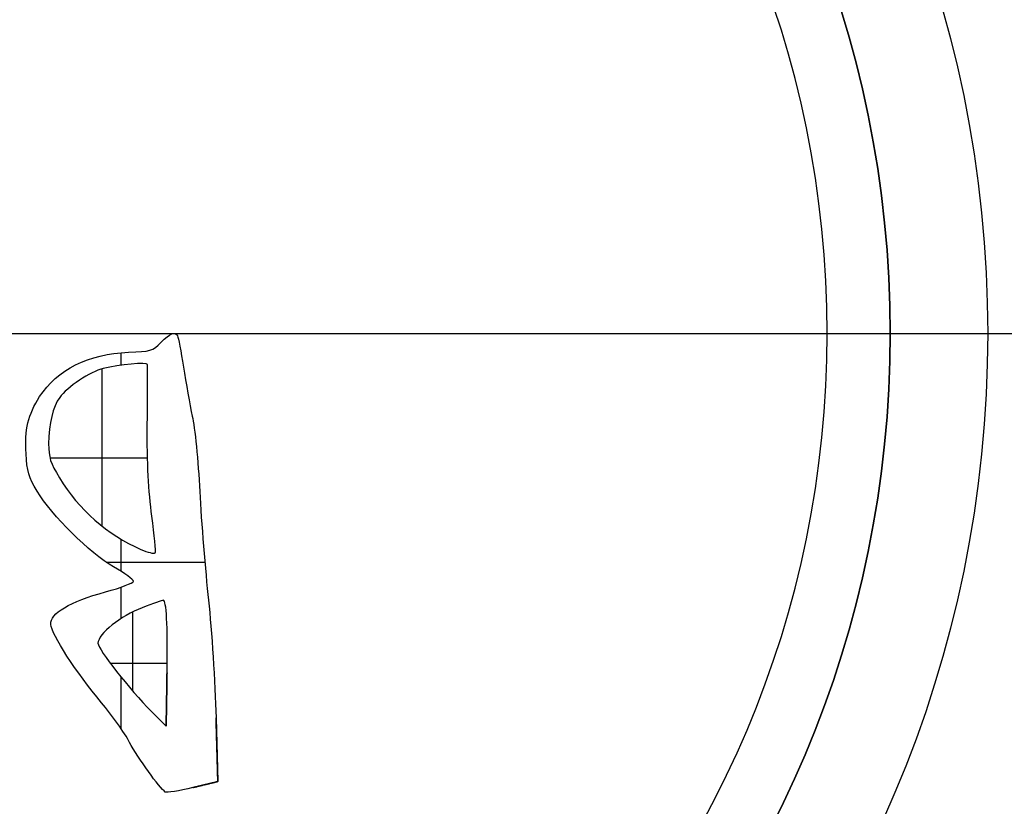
# Model space of a CAD drawing. Header units: millimetres. Extents: x 134 to 326, y 214 to 407.
# Tile 25 of 32: x 241 to 291, y 286 to 327. Entities that reach past the tile are written whole.
import ezdxf

# ---------------------------------------------------------------- set-up
doc = ezdxf.new("R2010")
doc.units = ezdxf.units.MM
doc.layers.add('Default', color=7, linetype='Continuous')

# ---------------------------------------------------------------- blocks, each defined once
blk = doc.blocks.new('Københavner vase Ø18 v15')
at = {"layer": 'Default', "color": 7, "true_color": 0xf6f6f3}
for p, q in [((52.298, 10), (80.075, 236.219)), ((60.532, -5), (88.614, 223.711)), ((-52.298, 10), (52.298, 10)), ((-55.532, 0), (55.532, 0)), ((12.427, 0, 6.392), (17.431, 0, 6.392)), ((15.112, 0, 9.9), (15.112, 0, 1.813)), ((15.519, 0, 16.922), (18.438, 0, 16.922)), ((16.682, 0, 18.364), (16.682, 0, 14.282)), ((55.532, 0), (55.532, -5)), ((18.007, -2, 19.772), (18.007, 0, 19.772)), ((18.408, -2, 18.782), (18.408, 0, 18.782)), ((20.395, -2, 23.15), (20.395, 0, 23.15)), ((20.991, -2, 21.357), (20.991, 0, 21.357)), ((17.627, -1, 19.392), (18.386, -1, 20.151)), ((18.386, -1, 20.151), (18.431, -1, 17.413)), ((21.035, -1, 22.994), (19.755, -1, 23.306)), ((20.946, -1, 19.72), (21.035, -1, 22.994)), ((15.306, -2, 11.735), (20.371, -2, 11.735)), ((16.079, -2, 20.285), (16.079, -2, 17.642)), ((16.079, -2, 14.624), (16.079, -2, 13.017)), ((16.079, -2, 12.215), (16.079, -2, 10.567)), ((16.079, -2, 1.631), (16.079, -2, 0.99)), ((55.532, -5), (60.532, -5))]:
    blk.add_line(p, q, dxfattribs=at)
at = {"layer": 'Default', "color": 7, "true_color": 0xf6f6f3, "extrusion": (0, 1, 0)}
for centre, radius in [((0, 0, 237.5), 95.232), ((0, 0, -5), 55.532)]:
    blk.add_circle(centre, radius, dxfattribs=at)
at = {"layer": 'Default', "color": 7, "true_color": 0xf6f6f3, "extrusion": (0, -1, 0)}
for centre in [(0, 0), (0, 0, 2.5)]:
    blk.add_circle(centre, 55.532, dxfattribs=at)
for centre, radius, start, end in [((0, 0, -245), 96.153, 0, 180), ((0, 0, -245), 96.153, 180, 0), ((0, 0, -245), 90, 270, 90), ((0, 0, -236.219), 80.075, 0, 90), ((0, 0, -236.219), 80.075, 270, 0), ((0, 0, 5), 60.532, 270, 180)]:
    blk.add_arc(centre, radius, start, end, dxfattribs=at)
at = {"layer": 'Default', "color": 7, "true_color": 0xf6f6f3, "extrusion": (0, 1, 0)}
for centre, radius, start, end in [((0, 0, 230), 94.311, 180, 0), ((0, 0, 230), 94.311, 0, 180), ((0, 0, 10), 52.298, 180, 0), ((0, 0, 10), 52.298, 0, 180)]:
    blk.add_arc(centre, radius, start, end, dxfattribs=at)
at = {"layer": 'Default', "color": 7, "true_color": 0xf6f6f3}
for points, degree in [([(11.198, 0, 6.176), (11.123, 0, 4.926), (11.302, 0, 4.182), (11.897, 0, 3.244)], 3), ([(11.763, 0, 8.096), (11.332, 0, 7.367), (11.242, 0, 7.069), (11.198, 0, 6.176)], 3), ([(11.198, 0, 6.176), (11.198, -2, 6.176)], 1), ([(11.296, 0, 4.593), (11.296, -2, 4.593)], 1), ([(11.335, 0, 7.198), (11.335, -2, 7.198)], 1), ([(15.692, 0, 11.981), (14.472, 0, 11.281), (12.507, 0, 9.332), (11.763, 0, 8.096)], 3), ([(11.763, 0, 8.096), (11.763, -2, 8.096)], 1), ([(11.897, 0, 3.244), (11.897, -2, 3.244)], 1), ([(11.897, 0, 3.244), (12.775, 0, 1.875), (14.427, 0, 1.042), (16.451, 0, 0.967)], 3), ([(12.924, 0, 3.289), (12.567, 0, 3.765), (12.374, 0, 4.614), (12.359, 0, 5.67)], 3), ([(12.359, 0, 5.67), (12.359, -2, 5.67)], 1), ([(12.359, 0, 5.67), (12.359, 0, 6.37), (12.448, 0, 6.638), (12.909, 0, 7.412)], 3), ([(12.463, 0, 14.927), (12.418, 0, 14.377), (13.46, 0, 13.752), (15.276, 0, 13.261)], 3), ([(12.461, 0, 6.513), (12.461, -2, 6.513)], 1), ([(15.067, 0, 18.946), (13.787, 0, 17.413), (12.493, 0, 15.433), (12.463, 0, 14.927)], 3), ([(12.463, 0, 14.927), (12.463, -2, 14.927)], 1), ([(12.513, 0, 4.262), (12.513, -2, 4.262)], 1), ([(12.909, 0, 7.412), (12.909, -2, 7.412)], 1), ([(12.909, 0, 7.412), (13.892, 0, 9.034), (15.38, 0, 10.344), (17.091, 0, 11.088)], 3), ([(15.157, 0, 1.801), (14.502, 0, 1.965), (13.296, 0, 2.753), (12.924, 0, 3.289)], 3), ([(12.924, 0, 3.289), (12.924, -2, 3.289)], 1), ([(13.172, 0, 14.072), (13.172, -2, 14.072)], 1), ([(13.296, 0, 16.552), (13.296, -2, 16.552)], 1), ([(13.549, 0, 10.239), (13.549, -2, 10.239)], 1), ([(13.745, 0, 1.62), (13.745, -2, 1.62)], 1), ([(13.934, 0, 2.405), (13.934, -2, 2.405)], 1), ([(14.727, 0, 9.579), (14.727, -2, 9.579)], 1), ([(17.151, 0, 14.079), (16.064, 0, 14.481), (14.889, 0, 15.419), (14.889, 0, 15.895)], 3), ([(14.889, 0, 15.895), (14.889, -2, 15.895)], 1), ([(14.889, 0, 15.895), (14.889, 0, 16.207), (16.526, 0, 18.291), (17.627, 0, 19.392)], 3), ([(16.511, 0, 20.985), (16.258, 0, 20.494), (15.603, 0, 19.586), (15.067, 0, 18.946)], 3), ([(15.067, 0, 18.946), (15.067, -2, 18.946)], 1), ([(17.434, 0, 1.592), (17.419, 0, 1.473), (15.975, 0, 1.592), (15.157, 0, 1.801)], 3), ([(15.157, 0, 1.801), (15.157, -2, 1.801)], 1), ([(15.276, 0, 13.261), (15.276, -2, 13.261)], 1), ([(15.276, 0, 13.261), (16.064, 0, 13.052), (16.704, 0, 12.799), (16.704, 0, 12.725)], 3), ([(15.612, 0, 14.959), (15.612, -2, 14.959)], 1), ([(16.704, 0, 12.725), (16.719, 0, 12.636), (16.258, 0, 12.308), (15.692, 0, 11.981)], 3), ([(15.692, 0, 11.981), (15.692, -2, 11.981)], 1), ([(15.845, 0, 17.348), (15.845, -2, 17.348)], 1), ([(15.895, 0, 20.021), (15.895, -2, 20.021)], 1), ([(16.286, 0, 12.942), (16.286, -2, 12.942)], 1), ([(16.416, 0, 12.442), (16.416, -2, 12.442)], 1), ([(16.451, 0, 0.967), (16.451, -2, 0.967)], 1), ([(16.451, 0, 0.967), (17.568, 0, 0.938), (17.687, 0, 0.893), (18.118, 0, 0.461)], 3), ([(18.342, 0, 23.53), (18.044, 0, 23.321), (16.943, 0, 21.788), (16.511, 0, 20.985)], 3), ([(16.511, 0, 20.985), (16.511, -2, 20.985)], 1), ([(16.597, 0, 1.574), (16.597, -2, 1.574)], 1), ([(16.704, 0, 12.725), (16.704, -2, 12.725)], 1), ([(17.091, 0, 11.088), (17.091, -2, 11.088)], 1), ([(17.091, 0, 11.088), (17.434, 0, 11.237), (17.761, 0, 11.311), (17.821, 0, 11.266)], 3), ([(17.151, -2, 14.079), (17.151, 0, 14.079)], 1), ([(18.237, 0, 13.692), (18.208, 0, 13.692), (17.716, 0, 13.871), (17.151, 0, 14.079)], 3), ([(17.657, 0, 9.376), (17.478, 0, 8.096), (17.404, 0, 6.712), (17.419, 0, 4.643)], 3), ([(17.419, 0, 4.643), (17.419, -2, 4.643)], 1), ([(17.419, 0, 4.643), (17.434, 0, 3.036), (17.434, 0, 1.667), (17.434, 0, 1.592)], 3), ([(17.432, 0, 2.543), (17.432, -2, 2.543)], 1), ([(17.434, 0, 1.592), (17.434, -2, 1.592)], 1), ([(17.465, 0, 7.306), (17.465, -2, 7.306)], 1), ([(17.476, 0, 22.48), (17.476, -2, 22.48)], 1), ([(17.542, 0, 0.865), (17.542, -2, 0.865)], 1), ([(17.562, 0, 11.25), (17.562, -2, 11.25)], 1), ([(17.627, 0, 19.392), (17.627, -2, 19.392)], 1), ([(18.386, 0, 20.151), (17.627, 0, 19.392)], 1), ([(17.821, 0, 11.266), (17.865, 0, 11.207), (17.791, 0, 10.358), (17.657, 0, 9.376)], 3), ([(17.657, 0, 9.376), (17.657, -2, 9.376)], 1), ([(17.806, 0, 10.667), (17.806, -2, 10.667)], 1), ([(17.821, -2, 11.266), (17.821, 0, 11.266)], 1), ([(17.895, 0, 13.808), (17.895, -2, 13.808)], 1), ([(18.118, 0, 0.461), (18.118, -2, 0.461)], 1), ([(18.118, 0, 0.461), (18.595, 0, -0.015), (18.833, 0, -0.104), (18.967, 0, 0.134)], 3), ([(18.431, 0, 17.413), (18.475, 0, 14.927), (18.401, 0, 13.692), (18.237, 0, 13.692)], 3), ([(18.237, 0, 13.692), (18.237, -2, 13.692)], 1), ([(19.755, 0, 23.306), (19.041, 0, 23.47), (18.416, 0, 23.574), (18.342, 0, 23.53)], 3), ([(18.342, 0, 23.53), (18.342, -2, 23.53)], 1), ([(18.386, -2, 20.151), (18.386, 0, 20.151)], 1), ([(18.431, 0, 17.413), (18.386, 0, 20.151)], 1), ([(18.412, 0, 14.621), (18.412, -2, 14.621)], 1), ([(18.431, -2, 17.413), (18.431, 0, 17.413)], 1), ([(18.671, 0, 0.03), (18.671, -2, 0.03)], 1), ([(18.808, 0, 23.496), (18.808, -2, 23.496)], 1), ([(18.967, 0, 0.134), (18.967, -2, 0.134)], 1), ([(18.967, 0, 0.134), (19.011, 0, 0.208), (19.145, 0, 0.923), (19.279, 0, 1.726)], 3), ([(19.089, 0, 0.657), (19.089, -2, 0.657)], 1), ([(19.279, 0, 1.726), (19.279, -2, 1.726)], 1), ([(19.279, 0, 1.726), (19.398, 0, 2.545), (19.607, 0, 3.661), (19.726, 0, 4.242)], 3), ([(19.502, 0, 3.073), (19.502, -2, 3.073)], 1), ([(19.726, 0, 4.242), (19.726, -2, 4.242)], 1), ([(19.726, 0, 4.242), (19.86, 0, 4.807), (20.023, 0, 6.548), (20.113, 0, 8.111)], 3), ([(19.755, -2, 23.306), (19.755, 0, 23.306)], 1), ([(19.755, 0, 23.306), (21.035, 0, 22.994)], 1), ([(19.936, 0, 5.802), (19.936, -2, 5.802)], 1), ([(20.113, 0, 8.111), (20.113, -2, 8.111)], 1), ([(20.113, 0, 8.111), (20.187, 0, 9.659), (20.395, 0, 12.174), (20.559, 0, 13.692)], 3), ([(20.302, 0, 10.913), (20.302, -2, 10.913)], 1), ([(20.559, 0, 13.692), (20.559, -2, 13.692)], 1), ([(20.559, 0, 13.692), (20.723, 0, 15.21), (20.901, 0, 17.919), (20.946, 0, 19.72)], 3), ([(20.797, 0, 16.6), (20.797, -2, 16.6)], 1), ([(20.946, 0, 19.72), (20.946, -2, 19.72)], 1), ([(21.035, 0, 22.994), (20.946, 0, 19.72)], 1), ([(21.035, -2, 22.994), (21.035, 0, 22.994)], 1), ([(11.198, -1, 6.176), (11.123, -1, 4.926), (11.302, -1, 4.182), (11.897, -1, 3.244)], 3), ([(11.763, -1, 8.096), (11.332, -1, 7.367), (11.242, -1, 7.069), (11.198, -1, 6.176)], 3), ([(15.692, -1, 11.981), (14.472, -1, 11.281), (12.507, -1, 9.332), (11.763, -1, 8.096)], 3), ([(11.897, -1, 3.244), (12.775, -1, 1.875), (14.427, -1, 1.042), (16.451, -1, 0.967)], 3), ([(12.924, -1, 3.289), (12.567, -1, 3.765), (12.374, -1, 4.614), (12.359, -1, 5.67)], 3), ([(12.359, -1, 5.67), (12.359, -1, 6.37), (12.448, -1, 6.638), (12.909, -1, 7.412)], 3), ([(12.463, -1, 14.927), (12.418, -1, 14.377), (13.46, -1, 13.752), (15.276, -1, 13.261)], 3), ([(15.067, -1, 18.946), (13.787, -1, 17.413), (12.493, -1, 15.433), (12.463, -1, 14.927)], 3), ([(12.909, -1, 7.412), (13.892, -1, 9.034), (15.38, -1, 10.344), (17.091, -1, 11.088)], 3), ([(15.157, -1, 1.801), (14.502, -1, 1.965), (13.296, -1, 2.753), (12.924, -1, 3.289)], 3), ([(17.151, -1, 14.079), (16.064, -1, 14.481), (14.889, -1, 15.419), (14.889, -1, 15.895)], 3), ([(14.889, -1, 15.895), (14.889, -1, 16.207), (16.526, -1, 18.291), (17.627, -1, 19.392)], 3), ([(16.511, -1, 20.985), (16.258, -1, 20.494), (15.603, -1, 19.586), (15.067, -1, 18.946)], 3), ([(17.434, -1, 1.592), (17.419, -1, 1.473), (15.975, -1, 1.592), (15.157, -1, 1.801)], 3), ([(15.276, -1, 13.261), (16.064, -1, 13.052), (16.704, -1, 12.799), (16.704, -1, 12.725)], 3), ([(16.704, -1, 12.725), (16.719, -1, 12.636), (16.258, -1, 12.308), (15.692, -1, 11.981)], 3), ([(16.451, -1, 0.967), (17.568, -1, 0.938), (17.687, -1, 0.893), (18.118, -1, 0.461)], 3), ([(18.342, -1, 23.53), (18.044, -1, 23.321), (16.943, -1, 21.788), (16.511, -1, 20.985)], 3), ([(17.091, -1, 11.088), (17.434, -1, 11.237), (17.761, -1, 11.311), (17.821, -1, 11.266)], 3), ([(18.237, -1, 13.692), (18.208, -1, 13.692), (17.716, -1, 13.871), (17.151, -1, 14.079)], 3), ([(17.657, -1, 9.376), (17.478, -1, 8.096), (17.404, -1, 6.712), (17.419, -1, 4.643)], 3), ([(17.419, -1, 4.643), (17.434, -1, 3.036), (17.434, -1, 1.667), (17.434, -1, 1.592)], 3), ([(17.821, -1, 11.266), (17.865, -1, 11.207), (17.791, -1, 10.358), (17.657, -1, 9.376)], 3), ([(18.118, -1, 0.461), (18.595, -1, -0.015), (18.833, -1, -0.104), (18.967, -1, 0.134)], 3), ([(18.431, -1, 17.413), (18.475, -1, 14.927), (18.401, -1, 13.692), (18.237, -1, 13.692)], 3), ([(19.755, -1, 23.306), (19.041, -1, 23.47), (18.416, -1, 23.574), (18.342, -1, 23.53)], 3), ([(18.967, -1, 0.134), (19.011, -1, 0.208), (19.145, -1, 0.923), (19.279, -1, 1.726)], 3), ([(19.279, -1, 1.726), (19.398, -1, 2.545), (19.607, -1, 3.661), (19.726, -1, 4.242)], 3), ([(19.726, -1, 4.242), (19.86, -1, 4.807), (20.023, -1, 6.548), (20.113, -1, 8.111)], 3), ([(20.113, -1, 8.111), (20.187, -1, 9.659), (20.395, -1, 12.174), (20.559, -1, 13.692)], 3), ([(20.559, -1, 13.692), (20.723, -1, 15.21), (20.901, -1, 17.919), (20.946, -1, 19.72)], 3), ([(11.198, -2, 6.176), (11.123, -2, 4.926), (11.302, -2, 4.182), (11.897, -2, 3.244)], 3), ([(11.763, -2, 8.096), (11.332, -2, 7.367), (11.242, -2, 7.069), (11.198, -2, 6.176)], 3), ([(15.692, -2, 11.981), (14.472, -2, 11.281), (12.507, -2, 9.332), (11.763, -2, 8.096)], 3), ([(11.897, -2, 3.244), (12.775, -2, 1.875), (14.427, -2, 1.042), (16.451, -2, 0.967)], 3), ([(12.924, -2, 3.289), (12.567, -2, 3.765), (12.374, -2, 4.614), (12.359, -2, 5.67)], 3), ([(12.359, -2, 5.67), (12.359, -2, 6.37), (12.448, -2, 6.638), (12.909, -2, 7.412)], 3), ([(12.463, -2, 14.927), (12.418, -2, 14.377), (13.46, -2, 13.752), (15.276, -2, 13.261)], 3), ([(15.067, -2, 18.946), (13.787, -2, 17.413), (12.493, -2, 15.433), (12.463, -2, 14.927)], 3), ([(12.909, -2, 7.412), (13.892, -2, 9.034), (15.38, -2, 10.344), (17.091, -2, 11.088)], 3), ([(15.157, -2, 1.801), (14.502, -2, 1.965), (13.296, -2, 2.753), (12.924, -2, 3.289)], 3), ([(17.151, -2, 14.079), (16.064, -2, 14.481), (14.889, -2, 15.419), (14.889, -2, 15.895)], 3), ([(14.889, -2, 15.895), (14.889, -2, 16.207), (16.526, -2, 18.291), (17.627, -2, 19.392)], 3), ([(16.511, -2, 20.985), (16.258, -2, 20.494), (15.603, -2, 19.586), (15.067, -2, 18.946)], 3), ([(17.434, -2, 1.592), (17.419, -2, 1.473), (15.975, -2, 1.592), (15.157, -2, 1.801)], 3), ([(15.276, -2, 13.261), (16.064, -2, 13.052), (16.704, -2, 12.799), (16.704, -2, 12.725)], 3), ([(16.704, -2, 12.725), (16.719, -2, 12.636), (16.258, -2, 12.308), (15.692, -2, 11.981)], 3), ([(16.451, -2, 0.967), (17.568, -2, 0.938), (17.687, -2, 0.893), (18.118, -2, 0.461)], 3), ([(18.342, -2, 23.53), (18.044, -2, 23.321), (16.943, -2, 21.788), (16.511, -2, 20.985)], 3), ([(17.091, -2, 11.088), (17.434, -2, 11.237), (17.761, -2, 11.311), (17.821, -2, 11.266)], 3), ([(18.237, -2, 13.692), (18.208, -2, 13.692), (17.716, -2, 13.871), (17.151, -2, 14.079)], 3), ([(17.657, -2, 9.376), (17.478, -2, 8.096), (17.404, -2, 6.712), (17.419, -2, 4.643)], 3), ([(17.419, -2, 4.643), (17.434, -2, 3.036), (17.434, -2, 1.667), (17.434, -2, 1.592)], 3), ([(17.627, -2, 19.392), (18.386, -2, 20.151)], 1), ([(17.821, -2, 11.266), (17.865, -2, 11.207), (17.791, -2, 10.358), (17.657, -2, 9.376)], 3), ([(18.118, -2, 0.461), (18.595, -2, -0.015), (18.833, -2, -0.104), (18.967, -2, 0.134)], 3), ([(18.431, -2, 17.413), (18.475, -2, 14.927), (18.401, -2, 13.692), (18.237, -2, 13.692)], 3), ([(19.755, -2, 23.306), (19.041, -2, 23.47), (18.416, -2, 23.574), (18.342, -2, 23.53)], 3), ([(18.386, -2, 20.151), (18.431, -2, 17.413)], 1), ([(18.967, -2, 0.134), (19.011, -2, 0.208), (19.145, -2, 0.923), (19.279, -2, 1.726)], 3), ([(19.279, -2, 1.726), (19.398, -2, 2.545), (19.607, -2, 3.661), (19.726, -2, 4.242)], 3), ([(19.726, -2, 4.242), (19.86, -2, 4.807), (20.023, -2, 6.548), (20.113, -2, 8.111)], 3), ([(21.035, -2, 22.994), (19.755, -2, 23.306)], 1), ([(20.113, -2, 8.111), (20.187, -2, 9.659), (20.395, -2, 12.174), (20.559, -2, 13.692)], 3), ([(20.559, -2, 13.692), (20.723, -2, 15.21), (20.901, -2, 17.919), (20.946, -2, 19.72)], 3), ([(20.946, -2, 19.72), (21.035, -2, 22.994)], 1)]:
    blk.add_open_spline(points, degree=degree, dxfattribs=at)

msp = doc.modelspace()

# ---------------------------------------------------------------- block references
at = {"layer": 'Default', "extrusion": (0, -1, -8.75421e-16)}
msp.add_blockref('Københavner vase Ø18 v15', (229.734, -120, -310.65), dxfattribs=at)

doc.saveas('drawing.dxf')
